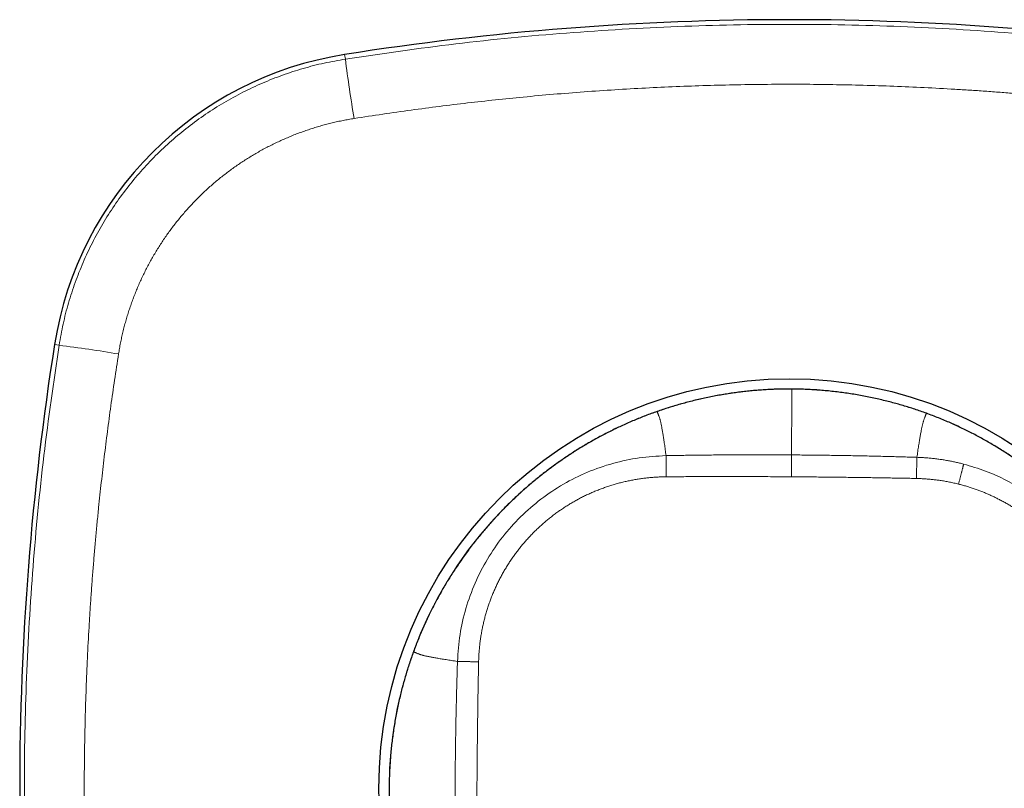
# Model space of a CAD drawing. Header units: millimetres. Extents: x 8 to 495, y 12 to 283.
# Tile 10 of 22: x 224 to 271, y 246 to 283. Entities that reach past the tile are written whole.
import ezdxf

# ---------------------------------------------------------------- set-up
doc = ezdxf.new("R2010")
doc.units = ezdxf.units.MM

msp = doc.modelspace()

# ---------------------------------------------------------------- linework, layer by layer
at = {"color": 8, "linetype": 'Continuous', "lineweight": 0}
for p, q in [((239.37, 281.579), (239.335, 281.801)), ((225.421, 267.63), (225.199, 267.665)), ((261.131, 265.495), (261.131, 265.495)), ((254.561, 264.401), (254.561, 264.401)), ((267.686, 264.313), (267.686, 264.313)), ((242.687, 252.686), (242.687, 252.686))]:
    msp.add_line(p, q, dxfattribs=at)
at = {"color": 7, "linetype": 'Continuous', "lineweight": 30}
msp.add_circle((261, 246), 20, dxfattribs=at)
at = {"color": 8, "linetype": 'Continuous', "lineweight": 0}
msp.add_circle((261, 246), 19.5, dxfattribs=at)
at = {"color": 7, "linetype": 'Continuous', "lineweight": 30}
for centre, radius, start, end in [((261, 144.5), 139, 81.03331, 98.96669), ((241.984, 265.016), 16.993, 98.9667, 171.0333), ((362.5, 246), 139, 171.03331, 188.96669)]:
    msp.add_arc(centre, radius, start, end, dxfattribs=at)
at = {"color": 8, "linetype": 'Continuous', "lineweight": 0}
for centre, start, end in [((311.8, 290.726), 187.19726, 189.49534), ((216.274, 195.2), 80.50466, 82.80274)]:
    msp.add_arc(centre, 73.005, start, end, dxfattribs=at)
for points, knots in [([(239.37, 281.579), (241.161, 281.841), (244.743, 282.364), (250.15, 282.881), (255.57, 283.203), (261, 283.307), (266.43, 283.203), (271.85, 282.881), (277.257, 282.364), (280.839, 281.841), (282.63, 281.579)], [0, 0, 0, 0, 0.125004, 0.250005, 0.375003, 0.5, 0.624997, 0.749995, 0.874996, 1, 1, 1, 1]), ([(225.421, 267.63), (225.482, 267.976), (225.604, 268.668), (225.869, 269.69), (226.193, 270.694), (226.582, 271.675), (227.03, 272.63), (227.538, 273.555), (228.103, 274.446), (228.724, 275.299), (229.396, 276.113), (230.118, 276.882), (230.887, 277.604), (231.701, 278.276), (232.554, 278.897), (233.445, 279.462), (234.37, 279.97), (235.325, 280.418), (236.306, 280.807), (237.31, 281.131), (238.332, 281.396), (239.024, 281.518), (239.37, 281.579)], [0, 0, 0, 0, 0.049999, 0.099998, 0.149998, 0.199998, 0.249998, 0.299998, 0.349998, 0.399999, 0.449999, 0.5, 0.550001, 0.600001, 0.650002, 0.700002, 0.750002, 0.800002, 0.850002, 0.900002, 0.950001, 1, 1, 1, 1]), ([(282.205, 278.683), (281.782, 278.748), (280.94, 278.878), (279.681, 279.058), (278.43, 279.226), (277.187, 279.381), (275.95, 279.524), (274.886, 279.637), (273.993, 279.726), (273.27, 279.794), (272.549, 279.858), (271.823, 279.918), (271.092, 279.975), (270.355, 280.028), (269.619, 280.077), (268.631, 280.137), (267.394, 280.202), (265.906, 280.264), (264.42, 280.31), (262.932, 280.341), (261.441, 280.355), (259.949, 280.351), (258.459, 280.33), (256.972, 280.293), (255.486, 280.241), (253.996, 280.172), (252.5, 280.086), (251.004, 279.984), (249.516, 279.865), (248.077, 279.734), (246.681, 279.593), (245.32, 279.441), (243.952, 279.275), (242.575, 279.094), (241.188, 278.898), (240.261, 278.754), (239.795, 278.683)], [0, 0, 0, 0, 0.030131, 0.059998, 0.089626, 0.119042, 0.148275, 0.177353, 0.194429, 0.211468, 0.228479, 0.245466, 0.262775, 0.280171, 0.297496, 0.314761, 0.349845, 0.384791, 0.419681, 0.454596, 0.489619, 0.524726, 0.559694, 0.594588, 0.629491, 0.664484, 0.699647, 0.735058, 0.770102, 0.804842, 0.836818, 0.868961, 0.901314, 0.933914, 0.966798, 1, 1, 1, 1]), ([(239.795, 278.683), (239.706, 278.668), (239.527, 278.639), (239.259, 278.588), (238.993, 278.532), (238.728, 278.471), (238.465, 278.406), (238.206, 278.335), (237.949, 278.26), (237.694, 278.18), (237.438, 278.094), (237.182, 278.002), (236.926, 277.905), (236.672, 277.803), (236.42, 277.695), (236.17, 277.583), (235.921, 277.465), (235.675, 277.343), (235.432, 277.215), (235.192, 277.084), (234.954, 276.948), (234.72, 276.807), (234.49, 276.663), (234.265, 276.516), (234.044, 276.365), (233.827, 276.21), (233.611, 276.05), (233.397, 275.885), (233.185, 275.715), (232.977, 275.54), (232.772, 275.362), (232.571, 275.18), (232.374, 274.994), (232.18, 274.804), (231.991, 274.61), (231.805, 274.413), (231.624, 274.212), (231.446, 274.008), (231.273, 273.801), (231.106, 273.592), (230.943, 273.382), (230.785, 273.168), (230.629, 272.949), (230.477, 272.726), (230.328, 272.499), (230.184, 272.268), (230.044, 272.034), (229.908, 271.797), (229.777, 271.558), (229.651, 271.316), (229.529, 271.072), (229.413, 270.825), (229.301, 270.576), (229.195, 270.326), (229.094, 270.075), (228.998, 269.823), (228.908, 269.572), (228.823, 269.319), (228.743, 269.062), (228.667, 268.802), (228.595, 268.539), (228.529, 268.275), (228.468, 268.009), (228.412, 267.742), (228.362, 267.474), (228.332, 267.294), (228.317, 267.205)], [0, 0, 0, 0, 0.015685, 0.031367, 0.047047, 0.062729, 0.078413, 0.093822, 0.109236, 0.124658, 0.14009, 0.155848, 0.171618, 0.187404, 0.203206, 0.219026, 0.234865, 0.250726, 0.266533, 0.282317, 0.298078, 0.313817, 0.329537, 0.344958, 0.360362, 0.375751, 0.391125, 0.4068, 0.422462, 0.438114, 0.453756, 0.46939, 0.485018, 0.50064, 0.516245, 0.531848, 0.547451, 0.563053, 0.578658, 0.593987, 0.609319, 0.624658, 0.640002, 0.655669, 0.671344, 0.687031, 0.70273, 0.718442, 0.73417, 0.749913, 0.765638, 0.78135, 0.797051, 0.812742, 0.828425, 0.843822, 0.859214, 0.874603, 0.889991, 0.905692, 0.921396, 0.937103, 0.952815, 0.968534, 0.984261, 1, 1, 1, 1]), ([(225.421, 224.37), (225.159, 226.161), (224.636, 229.743), (224.119, 235.15), (223.797, 240.57), (223.693, 246), (223.797, 251.43), (224.119, 256.85), (224.636, 262.257), (225.159, 265.839), (225.421, 267.63)], [0, 0, 0, 0, 0.125004, 0.250005, 0.375003, 0.5, 0.624997, 0.749995, 0.874996, 1, 1, 1, 1]), ([(228.317, 267.205), (228.252, 266.782), (228.122, 265.94), (227.942, 264.681), (227.774, 263.43), (227.619, 262.187), (227.476, 260.95), (227.363, 259.886), (227.274, 258.993), (227.206, 258.27), (227.142, 257.549), (227.082, 256.823), (227.025, 256.092), (226.972, 255.355), (226.923, 254.619), (226.863, 253.631), (226.798, 252.394), (226.736, 250.906), (226.69, 249.42), (226.659, 247.932), (226.645, 246.441), (226.649, 244.949), (226.67, 243.459), (226.707, 241.972), (226.759, 240.486), (226.828, 238.996), (226.914, 237.5), (227.016, 236.004), (227.135, 234.516), (227.266, 233.077), (227.407, 231.681), (227.559, 230.32), (227.725, 228.952), (227.906, 227.575), (228.102, 226.188), (228.246, 225.261), (228.317, 224.795)], [0, 0, 0, 0, 0.030131, 0.059998, 0.089626, 0.119042, 0.148275, 0.177353, 0.194429, 0.211468, 0.228479, 0.245466, 0.262775, 0.280171, 0.297497, 0.314762, 0.349846, 0.384792, 0.419682, 0.454596, 0.48962, 0.524727, 0.559695, 0.594589, 0.629492, 0.664485, 0.699648, 0.735058, 0.770102, 0.804842, 0.836818, 0.868961, 0.901314, 0.933914, 0.966798, 1, 1, 1, 1]), ([(261.131, 265.495), (261.031, 265.495), (260.831, 265.495), (260.531, 265.49), (260.231, 265.481), (259.932, 265.466), (259.633, 265.448), (259.334, 265.424), (259.025, 265.395), (258.707, 265.36), (258.38, 265.319), (258.054, 265.271), (257.728, 265.219), (257.403, 265.161), (257.08, 265.097), (256.757, 265.028), (256.436, 264.954), (256.116, 264.874), (255.799, 264.789), (255.485, 264.7), (255.176, 264.605), (254.867, 264.506), (254.663, 264.436), (254.561, 264.401)], [0, 0, 0, 0, 0.0448, 0.0896, 0.1344, 0.179199, 0.223999, 0.268798, 0.313598, 0.362878, 0.412158, 0.461439, 0.510719, 0.559999, 0.60928, 0.65856, 0.70784, 0.75712, 0.806399, 0.854799, 0.903199, 0.951599, 1, 1, 1, 1]), ([(261.131, 265.495), (261.131, 265.49), (261.131, 265.481), (261.131, 265.462), (261.131, 265.439), (261.13, 265.412), (261.13, 265.381), (261.13, 265.344), (261.13, 265.301), (261.129, 265.251), (261.129, 265.198), (261.129, 265.146), (261.128, 265.094), (261.128, 265.044), (261.128, 264.991), (261.127, 264.935), (261.127, 264.879), (261.126, 264.824), (261.126, 264.769), (261.126, 264.71), (261.125, 264.647), (261.125, 264.578), (261.124, 264.503), (261.124, 264.422), (261.123, 264.335), (261.122, 264.243), (261.122, 264.145), (261.121, 264.045), (261.12, 263.942), (261.12, 263.836), (261.119, 263.726), (261.118, 263.612), (261.117, 263.49), (261.117, 263.359), (261.116, 263.218), (261.115, 263.074), (261.114, 262.924), (261.113, 262.771), (261.112, 262.613), (261.11, 262.451), (261.11, 262.34), (261.109, 262.284)], [0, 0, 0, 0, 0.029204, 0.058407, 0.087611, 0.116815, 0.146018, 0.175222, 0.20964, 0.244058, 0.278476, 0.312896, 0.340434, 0.367973, 0.395516, 0.423062, 0.450612, 0.47226, 0.49391, 0.515563, 0.537224, 0.55889, 0.581874, 0.604863, 0.627856, 0.650858, 0.673873, 0.696899, 0.71862, 0.740349, 0.762086, 0.78383, 0.805579, 0.829859, 0.854145, 0.878436, 0.902733, 0.927036, 0.951346, 0.975667, 1, 1, 1, 1]), ([(267.686, 264.313), (267.592, 264.347), (267.404, 264.414), (267.12, 264.51), (266.834, 264.602), (266.547, 264.69), (266.259, 264.773), (265.97, 264.851), (265.669, 264.928), (265.358, 265.002), (265.036, 265.073), (264.713, 265.139), (264.389, 265.199), (264.063, 265.253), (263.737, 265.302), (263.41, 265.346), (263.082, 265.384), (262.754, 265.417), (262.427, 265.443), (262.102, 265.465), (261.779, 265.48), (261.455, 265.491), (261.239, 265.493), (261.131, 265.495)], [0, 0, 0, 0, 0.044801, 0.0896013, 0.1344013, 0.179201, 0.2240008, 0.2688006, 0.3136006, 0.3628807, 0.4121609, 0.4614413, 0.5107217, 0.5600021, 0.6092824, 0.6585624, 0.7078423, 0.7571218, 0.8064012, 0.8548005, 0.9031999, 0.9515996, 1, 1, 1, 1]), ([(254.561, 264.401), (254.472, 264.369), (254.294, 264.307), (254.03, 264.207), (253.767, 264.104), (253.505, 263.998), (253.245, 263.887), (252.971, 263.766), (252.684, 263.634), (252.384, 263.489), (252.087, 263.339), (251.803, 263.19), (251.531, 263.042), (251.273, 262.896), (251.016, 262.745), (250.762, 262.591), (250.51, 262.433), (250.261, 262.271), (250.014, 262.105), (249.77, 261.936), (249.528, 261.763), (249.289, 261.586), (249.053, 261.406), (248.819, 261.222), (248.588, 261.034), (248.361, 260.843), (248.136, 260.649), (247.91, 260.448), (247.685, 260.24), (247.459, 260.026), (247.236, 259.807), (247.018, 259.586), (246.802, 259.361), (246.594, 259.136), (246.392, 258.911), (246.197, 258.687), (246.005, 258.459), (245.817, 258.229), (245.632, 257.996), (245.451, 257.761), (245.274, 257.522), (245.097, 257.277), (244.922, 257.026), (244.747, 256.767), (244.577, 256.506), (244.412, 256.243), (244.25, 255.977), (244.093, 255.708), (243.94, 255.436), (243.791, 255.163), (243.647, 254.887), (243.508, 254.608), (243.372, 254.328), (243.244, 254.05), (243.122, 253.777), (243.007, 253.506), (242.896, 253.235), (242.789, 252.961), (242.721, 252.778), (242.687, 252.686)], [0, 0, 0, 0, 0.016391, 0.032782, 0.049174, 0.065565, 0.081956, 0.098347, 0.117665, 0.136983, 0.1563, 0.175618, 0.192866, 0.210114, 0.227362, 0.24461, 0.261858, 0.279106, 0.296354, 0.313602, 0.330849, 0.348097, 0.365345, 0.382593, 0.399841, 0.417089, 0.434336, 0.451584, 0.469653, 0.487723, 0.505792, 0.523861, 0.54193, 0.559999, 0.577247, 0.594495, 0.611743, 0.628991, 0.646238, 0.663486, 0.680734, 0.697982, 0.716051, 0.73412, 0.75219, 0.770259, 0.788328, 0.806397, 0.824467, 0.842536, 0.860605, 0.878675, 0.896744, 0.914814, 0.931851, 0.948888, 0.965925, 0.982963, 1, 1, 1, 1]), ([(254.561, 264.401), (254.562, 264.397), (254.566, 264.388), (254.573, 264.369), (254.582, 264.346), (254.594, 264.319), (254.606, 264.288), (254.621, 264.252), (254.637, 264.21), (254.654, 264.162), (254.672, 264.112), (254.689, 264.06), (254.705, 264.005), (254.721, 263.948), (254.735, 263.889), (254.749, 263.826), (254.763, 263.76), (254.777, 263.689), (254.792, 263.613), (254.806, 263.532), (254.821, 263.446), (254.837, 263.355), (254.853, 263.258), (254.869, 263.156), (254.886, 263.049), (254.903, 262.934), (254.921, 262.81), (254.94, 262.677), (254.958, 262.539), (254.977, 262.397), (254.989, 262.298), (254.995, 262.249)], [0, 0, 0, 0, 0.029283, 0.058566, 0.08785, 0.117133, 0.146417, 0.175701, 0.210214, 0.244726, 0.279238, 0.313749, 0.348965, 0.384181, 0.419399, 0.454618, 0.489832, 0.525044, 0.560259, 0.595469, 0.63067, 0.66587, 0.701075, 0.736281, 0.771482, 0.806674, 0.845371, 0.88405, 0.922712, 0.96136, 1, 1, 1, 1]), ([(267.686, 264.313), (267.684, 264.309), (267.681, 264.3), (267.673, 264.281), (267.663, 264.258), (267.652, 264.231), (267.639, 264.201), (267.624, 264.164), (267.607, 264.123), (267.589, 264.075), (267.571, 264.026), (267.553, 263.973), (267.536, 263.919), (267.52, 263.862), (267.504, 263.803), (267.489, 263.741), (267.475, 263.675), (267.46, 263.604), (267.444, 263.529), (267.429, 263.448), (267.412, 263.362), (267.396, 263.27), (267.378, 263.174), (267.36, 263.072), (267.342, 262.965), (267.323, 262.85), (267.304, 262.727), (267.283, 262.594), (267.263, 262.457), (267.243, 262.315), (267.229, 262.216), (267.222, 262.167)], [0, 0, 0, 0, 0.029283, 0.058566, 0.08785, 0.117133, 0.146417, 0.175701, 0.210214, 0.244726, 0.279238, 0.313749, 0.348965, 0.384181, 0.419399, 0.454618, 0.489832, 0.525044, 0.560259, 0.595469, 0.63067, 0.66587, 0.701075, 0.736281, 0.771482, 0.806674, 0.845371, 0.88405, 0.922712, 0.96136, 1, 1, 1, 1]), ([(279.401, 252.439), (279.369, 252.528), (279.307, 252.706), (279.207, 252.97), (279.104, 253.233), (278.998, 253.495), (278.887, 253.755), (278.766, 254.029), (278.634, 254.316), (278.489, 254.616), (278.339, 254.913), (278.19, 255.197), (278.042, 255.469), (277.896, 255.727), (277.745, 255.984), (277.591, 256.238), (277.433, 256.49), (277.271, 256.739), (277.105, 256.986), (276.936, 257.23), (276.763, 257.472), (276.586, 257.711), (276.406, 257.947), (276.222, 258.181), (276.034, 258.412), (275.843, 258.639), (275.649, 258.864), (275.448, 259.09), (275.24, 259.315), (275.026, 259.541), (274.807, 259.764), (274.586, 259.982), (274.361, 260.198), (274.136, 260.406), (273.911, 260.608), (273.687, 260.803), (273.459, 260.995), (273.229, 261.183), (272.996, 261.368), (272.761, 261.549), (272.522, 261.726), (272.277, 261.903), (272.026, 262.078), (271.767, 262.253), (271.506, 262.423), (271.243, 262.588), (270.977, 262.75), (270.708, 262.907), (270.436, 263.06), (270.163, 263.209), (269.887, 263.353), (269.608, 263.492), (269.328, 263.628), (269.05, 263.756), (268.777, 263.878), (268.506, 263.993), (268.235, 264.104), (267.961, 264.211), (267.778, 264.279), (267.686, 264.313)], [0, 0, 0, 0, 0.016391, 0.032783, 0.049174, 0.065565, 0.081956, 0.098347, 0.117665, 0.136983, 0.156301, 0.175619, 0.192867, 0.210115, 0.227363, 0.24461, 0.261858, 0.279106, 0.296354, 0.313602, 0.33085, 0.348098, 0.365346, 0.382593, 0.399841, 0.417089, 0.434337, 0.451585, 0.469654, 0.487723, 0.505792, 0.523861, 0.54193, 0.56, 0.577247, 0.594495, 0.611743, 0.628991, 0.646239, 0.663487, 0.680735, 0.697982, 0.716052, 0.734121, 0.75219, 0.770259, 0.788329, 0.806398, 0.824467, 0.842537, 0.860606, 0.878675, 0.896745, 0.914814, 0.931851, 0.948889, 0.965926, 0.982963, 1, 1, 1, 1]), ([(244.833, 252.222), (244.864, 252.658), (244.924, 253.53), (245.222, 254.812), (245.669, 256.048), (246.271, 257.218), (247.015, 258.302), (247.892, 259.285), (248.886, 260.148), (249.981, 260.878), (251.159, 261.465), (252.401, 261.895), (253.686, 262.176), (254.559, 262.224), (254.995, 262.249)], [0, 0, 0, 0, 0.083172, 0.166453, 0.249782, 0.333146, 0.416545, 0.499973, 0.583398, 0.666808, 0.75019, 0.83353, 0.916809, 1, 1, 1, 1]), ([(254.995, 262.249), (255.111, 262.251), (255.342, 262.255), (255.685, 262.261), (256.025, 262.266), (256.359, 262.271), (256.69, 262.275), (257.037, 262.278), (257.399, 262.282), (257.776, 262.284), (258.15, 262.286), (258.572, 262.288), (259.044, 262.29), (259.564, 262.29), (260.081, 262.289), (260.596, 262.287), (260.938, 262.285), (261.109, 262.284)], [0, 0, 0, 0, 0.0569899, 0.1131768, 0.1686163, 0.223362, 0.2774654, 0.3309765, 0.3933488, 0.4550436, 0.5161369, 0.5767028, 0.6624482, 0.7474596, 0.8319341, 0.9160582, 1, 1, 1, 1]), ([(254.995, 262.249), (254.995, 262.246), (254.995, 262.241), (254.995, 262.227), (254.995, 262.209), (254.995, 262.187), (254.995, 262.161), (254.995, 262.131), (254.996, 262.095), (254.996, 262.054), (254.997, 262.008), (254.998, 261.957), (254.998, 261.903), (254.999, 261.845), (255, 261.783), (255.001, 261.719), (255.003, 261.652), (255.004, 261.582), (255.005, 261.511), (255.007, 261.439), (255.008, 261.366), (255.009, 261.293), (255.01, 261.243), (255.011, 261.219)], [0, 0, 0, 0, 0.044729, 0.089517, 0.134341, 0.179182, 0.224026, 0.268862, 0.313683, 0.362964, 0.412227, 0.461475, 0.510717, 0.55996, 0.609214, 0.658484, 0.707775, 0.757085, 0.806409, 0.854854, 0.903284, 0.951676, 1, 1, 1, 1]), ([(261.109, 262.284), (261.109, 262.279), (261.109, 262.269), (261.109, 262.246), (261.109, 262.218), (261.109, 262.185), (261.108, 262.147), (261.108, 262.105), (261.108, 262.059), (261.107, 262.011), (261.107, 261.958), (261.107, 261.902), (261.106, 261.843), (261.106, 261.781), (261.106, 261.716), (261.105, 261.648), (261.105, 261.579), (261.104, 261.508), (261.104, 261.436), (261.103, 261.364), (261.103, 261.291), (261.102, 261.242), (261.102, 261.218)], [0, 0, 0, 0, 0.052201, 0.104465, 0.156761, 0.209068, 0.261369, 0.313655, 0.362937, 0.412204, 0.461459, 0.510709, 0.55996, 0.60922, 0.658493, 0.707783, 0.757088, 0.806405, 0.854842, 0.903268, 0.951661, 1, 1, 1, 1]), ([(261.109, 262.284), (261.245, 262.283), (261.518, 262.281), (261.927, 262.277), (262.337, 262.273), (262.748, 262.268), (263.162, 262.262), (263.579, 262.255), (263.999, 262.248), (264.406, 262.24), (264.8, 262.232), (265.182, 262.224), (265.567, 262.214), (265.93, 262.205), (266.268, 262.196), (266.583, 262.187), (266.901, 262.177), (267.115, 262.17), (267.222, 262.167)], [0, 0, 0, 0, 0.066773, 0.133614, 0.200643, 0.267947, 0.335618, 0.403755, 0.472454, 0.541818, 0.603491, 0.665834, 0.728923, 0.792839, 0.843692, 0.895149, 0.947244, 1, 1, 1, 1]), ([(267.222, 262.167), (267.222, 262.164), (267.223, 262.159), (267.222, 262.145), (267.222, 262.127), (267.222, 262.105), (267.221, 262.079), (267.221, 262.049), (267.22, 262.013), (267.219, 261.972), (267.218, 261.926), (267.216, 261.875), (267.215, 261.821), (267.213, 261.763), (267.211, 261.701), (267.209, 261.637), (267.207, 261.57), (267.205, 261.5), (267.203, 261.429), (267.2, 261.357), (267.198, 261.284), (267.195, 261.211), (267.194, 261.161), (267.193, 261.137)], [0, 0, 0, 0, 0.0447288, 0.0895168, 0.1343411, 0.1791824, 0.224026, 0.2688615, 0.3136825, 0.3629642, 0.4122267, 0.461475, 0.5107167, 0.5599602, 0.6092139, 0.6584843, 0.707775, 0.7570852, 0.8064091, 0.8548543, 0.9032841, 0.9516755, 1, 1, 1, 1]), ([(267.222, 262.167), (267.294, 262.164), (267.438, 262.158), (267.652, 262.144), (267.867, 262.126), (268.08, 262.104), (268.294, 262.077), (268.502, 262.046), (268.706, 262.012), (268.906, 261.974), (269.104, 261.933), (269.302, 261.888), (269.433, 261.854), (269.499, 261.838)], [0, 0, 0, 0, 0.093419, 0.186861, 0.28012, 0.373312, 0.466589, 0.559884, 0.647836, 0.735838, 0.823886, 0.911948, 1, 1, 1, 1]), ([(269.499, 261.838), (269.499, 261.836), (269.498, 261.833), (269.496, 261.822), (269.492, 261.808), (269.487, 261.789), (269.482, 261.765), (269.475, 261.738), (269.467, 261.705), (269.457, 261.667), (269.446, 261.624), (269.434, 261.576), (269.42, 261.524), (269.406, 261.468), (269.391, 261.409), (269.375, 261.347), (269.358, 261.282), (269.341, 261.215), (269.323, 261.146), (269.305, 261.076), (269.286, 261.005), (269.268, 260.934), (269.255, 260.886), (269.249, 260.862)], [0, 0, 0, 0, 0.044721, 0.089507, 0.134334, 0.179181, 0.22403, 0.268869, 0.313693, 0.362975, 0.412235, 0.461479, 0.510716, 0.559955, 0.609205, 0.658474, 0.707766, 0.75708, 0.806409, 0.85486, 0.903294, 0.951684, 1, 1, 1, 1]), ([(269.499, 261.838), (269.857, 261.732), (270.574, 261.522), (271.599, 261.061), (272.571, 260.5), (273.476, 259.836), (274.304, 259.078), (275.046, 258.234), (275.691, 257.315), (276.234, 256.333), (276.631, 255.384), (276.909, 254.492), (277.092, 253.673), (277.213, 252.842), (277.237, 252.284), (277.249, 252.005)], [0, 0, 0, 0, 0.08331, 0.166661, 0.25004, 0.333438, 0.416847, 0.500257, 0.583655, 0.667028, 0.750365, 0.812872, 0.875307, 0.937692, 1, 1, 1, 1]), ([(245.863, 252.193), (245.865, 252.27), (245.87, 252.425), (245.883, 252.657), (245.903, 252.888), (245.928, 253.119), (245.959, 253.35), (245.995, 253.575), (246.036, 253.795), (246.081, 254.01), (246.131, 254.223), (246.186, 254.436), (246.247, 254.647), (246.312, 254.857), (246.383, 255.065), (246.458, 255.271), (246.539, 255.476), (246.623, 255.677), (246.712, 255.876), (246.805, 256.071), (246.903, 256.263), (247.006, 256.455), (247.114, 256.645), (247.227, 256.834), (247.344, 257.02), (247.467, 257.203), (247.592, 257.383), (247.721, 257.558), (247.854, 257.729), (247.99, 257.897), (248.131, 258.063), (248.277, 258.226), (248.428, 258.387), (248.583, 258.545), (248.742, 258.698), (248.904, 258.848), (249.07, 258.994), (249.239, 259.136), (249.411, 259.273), (249.586, 259.407), (249.764, 259.536), (249.946, 259.661), (250.129, 259.78), (250.314, 259.895), (250.5, 260.004), (250.689, 260.11), (250.882, 260.211), (251.078, 260.308), (251.278, 260.402), (251.48, 260.49), (251.684, 260.574), (251.89, 260.652), (252.097, 260.726), (252.307, 260.795), (252.517, 260.858), (252.73, 260.917), (252.943, 260.97), (253.158, 261.018), (253.373, 261.062), (253.59, 261.1), (253.801, 261.131), (254.007, 261.158), (254.208, 261.179), (254.408, 261.195), (254.609, 261.208), (254.81, 261.216), (254.944, 261.218), (255.011, 261.219)], [0, 0, 0, 0, 0.016319, 0.032646, 0.04898, 0.065322, 0.08167, 0.098024, 0.113449, 0.128879, 0.144313, 0.159752, 0.175195, 0.190642, 0.206093, 0.221547, 0.237004, 0.252465, 0.267653, 0.282843, 0.298036, 0.313232, 0.328706, 0.344183, 0.359662, 0.375142, 0.390624, 0.405832, 0.42104, 0.43625, 0.45146, 0.466982, 0.482504, 0.498026, 0.513548, 0.52907, 0.544592, 0.560113, 0.5756, 0.591086, 0.60657, 0.622053, 0.637535, 0.652738, 0.66794, 0.683139, 0.698336, 0.713841, 0.729343, 0.744843, 0.760339, 0.775832, 0.791322, 0.806809, 0.822292, 0.837771, 0.853245, 0.868716, 0.884182, 0.899643, 0.915099, 0.929262, 0.943421, 0.957574, 0.971722, 0.985864, 1, 1, 1, 1]), ([(255.011, 261.219), (255.127, 261.219), (255.356, 261.221), (255.699, 261.223), (256.036, 261.225), (256.37, 261.226), (256.7, 261.227), (257.045, 261.228), (257.405, 261.229), (257.781, 261.229), (258.154, 261.229), (258.575, 261.228), (259.044, 261.227), (259.563, 261.226), (260.078, 261.224), (260.59, 261.221), (260.932, 261.219), (261.102, 261.218)], [0, 0, 0, 0, 0.056978, 0.113157, 0.168592, 0.223334, 0.277435, 0.330943, 0.393313, 0.455006, 0.516099, 0.576665, 0.662414, 0.747434, 0.831917, 0.916048, 1, 1, 1, 1]), ([(261.102, 261.218), (261.238, 261.217), (261.509, 261.215), (261.916, 261.212), (262.325, 261.208), (262.735, 261.204), (263.148, 261.2), (263.563, 261.195), (263.981, 261.19), (264.387, 261.185), (264.78, 261.179), (265.159, 261.174), (265.544, 261.167), (265.905, 261.161), (266.242, 261.155), (266.556, 261.149), (266.873, 261.143), (267.086, 261.139), (267.193, 261.137)], [0, 0, 0, 0, 0.0667645, 0.1336224, 0.2006617, 0.2679728, 0.3356495, 0.4037885, 0.4724892, 0.5418544, 0.603529, 0.6658736, 0.7289638, 0.7928771, 0.8437235, 0.8951661, 0.9472448, 1, 1, 1, 1]), ([(267.193, 261.137), (267.257, 261.135), (267.387, 261.132), (267.58, 261.121), (267.774, 261.107), (267.967, 261.089), (268.16, 261.067), (268.363, 261.039), (268.578, 261.005), (268.803, 260.963), (269.027, 260.916), (269.175, 260.88), (269.249, 260.862)], [0, 0, 0, 0, 0.093172, 0.186426, 0.279735, 0.373073, 0.466426, 0.559781, 0.669807, 0.779838, 0.889892, 1, 1, 1, 1]), ([(269.249, 260.862), (269.313, 260.845), (269.441, 260.812), (269.633, 260.757), (269.823, 260.698), (270.011, 260.636), (270.199, 260.569), (270.381, 260.499), (270.559, 260.427), (270.731, 260.353), (270.902, 260.275), (271.071, 260.194), (271.245, 260.106), (271.424, 260.011), (271.607, 259.909), (271.787, 259.802), (271.965, 259.691), (272.141, 259.576), (272.314, 259.457), (272.484, 259.334), (272.651, 259.208), (272.815, 259.077), (272.977, 258.943), (273.135, 258.805), (273.29, 258.664), (273.442, 258.519), (273.59, 258.371), (273.735, 258.219), (273.879, 258.062), (274.021, 257.899), (274.162, 257.73), (274.298, 257.557), (274.431, 257.382), (274.559, 257.203), (274.68, 257.024), (274.796, 256.845), (274.906, 256.667), (275.012, 256.486), (275.114, 256.302), (275.211, 256.117), (275.304, 255.929), (275.393, 255.739), (275.479, 255.544), (275.562, 255.345), (275.641, 255.14), (275.715, 254.934), (275.784, 254.725), (275.848, 254.516), (275.907, 254.305), (275.961, 254.092), (276.01, 253.879), (276.054, 253.664), (276.093, 253.449), (276.126, 253.232), (276.154, 253.02), (276.177, 252.81), (276.194, 252.605), (276.207, 252.399), (276.216, 252.194), (276.218, 252.057), (276.219, 251.989)], [0, 0, 0, 0, 0.016371, 0.032745, 0.049124, 0.065506, 0.081892, 0.098281, 0.113737, 0.129195, 0.144656, 0.160119, 0.175584, 0.192846, 0.210111, 0.227378, 0.244647, 0.261919, 0.279191, 0.296466, 0.313741, 0.331018, 0.348296, 0.365575, 0.382855, 0.400135, 0.417415, 0.434695, 0.451975, 0.470078, 0.48818, 0.506281, 0.524381, 0.542479, 0.560576, 0.577848, 0.595118, 0.612386, 0.629652, 0.646915, 0.664175, 0.681432, 0.698686, 0.716758, 0.734827, 0.752891, 0.770951, 0.789007, 0.807058, 0.825104, 0.843145, 0.86118, 0.87921, 0.897234, 0.915252, 0.932233, 0.949215, 0.966218, 0.983181, 1, 1, 1, 1]), ([(242.687, 252.686), (242.649, 252.58), (242.574, 252.37), (242.467, 252.051), (242.365, 251.731), (242.269, 251.409), (242.179, 251.086), (242.094, 250.76), (242.017, 250.443), (241.947, 250.134), (241.884, 249.832), (241.826, 249.53), (241.773, 249.227), (241.724, 248.923), (241.681, 248.618), (241.642, 248.313), (241.608, 248.007), (241.578, 247.7), (241.554, 247.393), (241.534, 247.086), (241.52, 246.785), (241.51, 246.489), (241.505, 246.198), (241.504, 245.908), (241.508, 245.618), (241.516, 245.322), (241.529, 245.02), (241.547, 244.713), (241.569, 244.406), (241.597, 244.099), (241.629, 243.793), (241.666, 243.494), (241.706, 243.2), (241.75, 242.913), (241.798, 242.627), (241.85, 242.341), (241.907, 242.057), (241.968, 241.773), (242.033, 241.49), (242.102, 241.208), (242.176, 240.927), (242.253, 240.649), (242.334, 240.374), (242.418, 240.101), (242.506, 239.83), (242.568, 239.651), (242.599, 239.561)], [0, 0, 0, 0, 0.025092, 0.050184, 0.075276, 0.100368, 0.12546, 0.150551, 0.175642, 0.198641, 0.22164, 0.244638, 0.267635, 0.290632, 0.313628, 0.336624, 0.359619, 0.382613, 0.405607, 0.428601, 0.451595, 0.473274, 0.494954, 0.516633, 0.538312, 0.559992, 0.582985, 0.605979, 0.628974, 0.651968, 0.674963, 0.697959, 0.719641, 0.741324, 0.763007, 0.784691, 0.806375, 0.82806, 0.849745, 0.871431, 0.893117, 0.914803, 0.936102, 0.957402, 0.978701, 1, 1, 1, 1]), ([(242.687, 252.686), (242.691, 252.684), (242.7, 252.681), (242.719, 252.673), (242.742, 252.663), (242.769, 252.652), (242.799, 252.639), (242.836, 252.624), (242.877, 252.607), (242.925, 252.589), (242.974, 252.571), (243.027, 252.553), (243.081, 252.536), (243.138, 252.52), (243.197, 252.504), (243.259, 252.489), (243.325, 252.475), (243.396, 252.46), (243.471, 252.444), (243.552, 252.429), (243.638, 252.412), (243.73, 252.396), (243.826, 252.378), (243.928, 252.36), (244.035, 252.342), (244.15, 252.323), (244.273, 252.304), (244.406, 252.283), (244.543, 252.263), (244.685, 252.243), (244.784, 252.229), (244.833, 252.222)], [0, 0, 0, 0, 0.029283, 0.058566, 0.08785, 0.117133, 0.146417, 0.175701, 0.210214, 0.244726, 0.279238, 0.313749, 0.348965, 0.384181, 0.419399, 0.454618, 0.489832, 0.525044, 0.560259, 0.595469, 0.63067, 0.66587, 0.701075, 0.736281, 0.771482, 0.806674, 0.845371, 0.88405, 0.922712, 0.96136, 1, 1, 1, 1]), ([(244.751, 239.995), (244.744, 240.403), (244.73, 241.201), (244.718, 242.377), (244.711, 243.514), (244.71, 244.625), (244.713, 245.72), (244.721, 246.791), (244.733, 247.847), (244.749, 248.898), (244.771, 249.973), (244.798, 251.084), (244.821, 251.838), (244.833, 252.222)], [0, 0, 0, 0, 0.1000481, 0.1958345, 0.2884625, 0.378994, 0.468317, 0.5573013, 0.6416925, 0.7273383, 0.8150326, 0.9056173, 1, 1, 1, 1]), ([(244.833, 252.222), (244.836, 252.222), (244.841, 252.223), (244.855, 252.222), (244.873, 252.222), (244.895, 252.222), (244.921, 252.221), (244.951, 252.221), (244.987, 252.22), (245.028, 252.219), (245.074, 252.217), (245.125, 252.216), (245.179, 252.215), (245.237, 252.213), (245.299, 252.211), (245.363, 252.209), (245.43, 252.207), (245.5, 252.205), (245.571, 252.202), (245.643, 252.2), (245.716, 252.198), (245.789, 252.195), (245.839, 252.194), (245.863, 252.193)], [0, 0, 0, 0, 0.044729, 0.089517, 0.134341, 0.179182, 0.224026, 0.268862, 0.313683, 0.362964, 0.412227, 0.461475, 0.510717, 0.55996, 0.609214, 0.658484, 0.707775, 0.757085, 0.806409, 0.854854, 0.903284, 0.951676, 1, 1, 1, 1]), ([(245.781, 240.011), (245.781, 240.122), (245.779, 240.343), (245.777, 240.672), (245.775, 240.997), (245.774, 241.318), (245.773, 241.635), (245.772, 241.949), (245.772, 242.298), (245.771, 242.681), (245.771, 243.099), (245.771, 243.513), (245.772, 243.949), (245.774, 244.408), (245.775, 244.889), (245.778, 245.368), (245.78, 245.846), (245.784, 246.323), (245.787, 246.778), (245.791, 247.211), (245.795, 247.623), (245.799, 248.037), (245.803, 248.453), (245.809, 248.873), (245.814, 249.297), (245.82, 249.695), (245.825, 250.065), (245.83, 250.409), (245.836, 250.757), (245.842, 251.109), (245.849, 251.466), (245.856, 251.827), (245.861, 252.07), (245.863, 252.193)], [0, 0, 0, 0, 0.027362, 0.054364, 0.081023, 0.10736, 0.133395, 0.15915, 0.184646, 0.219321, 0.253605, 0.287554, 0.321218, 0.360989, 0.400494, 0.439804, 0.478993, 0.518139, 0.557316, 0.590979, 0.624768, 0.658732, 0.692919, 0.72738, 0.762166, 0.797329, 0.825258, 0.853479, 0.882023, 0.910916, 0.94019, 0.969874, 1, 1, 1, 1])]:
    msp.add_open_spline(points, degree=3, knots=knots, dxfattribs=at)
at = {"color": 7, "linetype": 'Continuous', "lineweight": 30}
for points, knots in [([(261.131, 265.495), (261.027, 265.495), (260.819, 265.495), (260.506, 265.49), (260.194, 265.479), (259.882, 265.464), (259.57, 265.443), (259.265, 265.418), (258.966, 265.389), (258.673, 265.356), (258.381, 265.319), (258.09, 265.277), (257.793, 265.23), (257.491, 265.177), (257.184, 265.118), (256.878, 265.055), (256.574, 264.986), (256.27, 264.913), (255.973, 264.836), (255.684, 264.757), (255.401, 264.674), (255.119, 264.588), (254.839, 264.497), (254.654, 264.433), (254.561, 264.401)], [0, 0, 0, 0, 0.046666, 0.093333, 0.14, 0.186669, 0.233337, 0.280004, 0.324003, 0.368002, 0.412001, 0.456, 0.5, 0.546666, 0.593332, 0.639998, 0.686663, 0.733329, 0.779996, 0.823997, 0.868, 0.912004, 0.956004, 1, 1, 1, 1]), ([(267.686, 264.313), (267.592, 264.347), (267.404, 264.414), (267.12, 264.51), (266.834, 264.602), (266.547, 264.69), (266.259, 264.773), (265.97, 264.851), (265.669, 264.928), (265.358, 265.002), (265.036, 265.073), (264.713, 265.139), (264.389, 265.199), (264.063, 265.253), (263.737, 265.302), (263.41, 265.346), (263.083, 265.384), (262.754, 265.417), (262.428, 265.444), (262.102, 265.465), (261.779, 265.48), (261.455, 265.491), (261.239, 265.494), (261.131, 265.495)], [0, 0, 0, 0, 0.044804, 0.089607, 0.134409, 0.17921, 0.22401, 0.268809, 0.313608, 0.362887, 0.412165, 0.461442, 0.510721, 0.559999, 0.609277, 0.658555, 0.707833, 0.757111, 0.806391, 0.854792, 0.903195, 0.951598, 1, 1, 1, 1]), ([(254.561, 264.401), (254.466, 264.367), (254.276, 264.3), (253.994, 264.194), (253.714, 264.083), (253.435, 263.968), (253.158, 263.849), (252.882, 263.725), (252.609, 263.598), (252.334, 263.464), (252.056, 263.323), (251.776, 263.176), (251.499, 263.024), (251.224, 262.868), (250.952, 262.707), (250.687, 262.545), (250.428, 262.381), (250.176, 262.215), (249.927, 262.046), (249.68, 261.872), (249.435, 261.695), (249.194, 261.514), (248.955, 261.33), (248.716, 261.139), (248.476, 260.941), (248.235, 260.736), (247.998, 260.527), (247.764, 260.314), (247.534, 260.098), (247.311, 259.881), (247.094, 259.664), (246.885, 259.447), (246.678, 259.227), (246.475, 259.004), (246.276, 258.778), (246.08, 258.549), (245.887, 258.316), (245.696, 258.077), (245.505, 257.832), (245.315, 257.579), (245.129, 257.323), (244.948, 257.064), (244.771, 256.803), (244.6, 256.542), (244.437, 256.283), (244.28, 256.026), (244.127, 255.766), (243.977, 255.504), (243.832, 255.239), (243.692, 254.972), (243.555, 254.704), (243.42, 254.428), (243.288, 254.147), (243.158, 253.859), (243.033, 253.568), (242.913, 253.276), (242.797, 252.982), (242.724, 252.785), (242.687, 252.686)], [0, 0, 0, 0, 0.0175, 0.035, 0.0525, 0.070001, 0.087501, 0.105001, 0.122501, 0.140001, 0.158334, 0.176668, 0.195001, 0.213334, 0.231667, 0.250001, 0.267501, 0.285001, 0.302501, 0.32, 0.3375, 0.355, 0.3725, 0.39, 0.408334, 0.426667, 0.445, 0.463334, 0.481667, 0.5, 0.5175, 0.535, 0.5525, 0.57, 0.5875, 0.605, 0.6225, 0.64, 0.658333, 0.676666, 0.695, 0.713333, 0.731666, 0.749999, 0.767499, 0.784999, 0.802499, 0.819999, 0.837499, 0.854999, 0.872499, 0.889999, 0.908333, 0.926666, 0.945, 0.963333, 0.981667, 1, 1, 1, 1]), ([(279.401, 252.439), (279.367, 252.534), (279.3, 252.724), (279.194, 253.006), (279.083, 253.286), (278.968, 253.565), (278.849, 253.842), (278.725, 254.118), (278.598, 254.391), (278.464, 254.666), (278.323, 254.944), (278.176, 255.224), (278.024, 255.501), (277.868, 255.776), (277.707, 256.048), (277.545, 256.313), (277.38, 256.572), (277.215, 256.824), (277.046, 257.074), (276.872, 257.32), (276.695, 257.565), (276.514, 257.806), (276.33, 258.045), (276.139, 258.284), (275.941, 258.524), (275.736, 258.765), (275.527, 259.002), (275.314, 259.236), (275.098, 259.466), (274.881, 259.689), (274.664, 259.906), (274.447, 260.115), (274.227, 260.322), (274.004, 260.525), (273.778, 260.724), (273.549, 260.92), (273.316, 261.113), (273.077, 261.304), (272.832, 261.495), (272.579, 261.685), (272.323, 261.87), (272.064, 262.052), (271.803, 262.229), (271.542, 262.4), (271.283, 262.563), (271.026, 262.72), (270.766, 262.873), (270.504, 263.023), (270.239, 263.168), (269.972, 263.308), (269.704, 263.445), (269.428, 263.58), (269.147, 263.712), (268.859, 263.842), (268.568, 263.967), (268.276, 264.087), (267.982, 264.203), (267.785, 264.276), (267.686, 264.313)], [0, 0, 0, 0, 0.017499, 0.034999, 0.052499, 0.07, 0.0875, 0.105, 0.122501, 0.140001, 0.158335, 0.176669, 0.195002, 0.213336, 0.231669, 0.250002, 0.267502, 0.285002, 0.302502, 0.320002, 0.337502, 0.355001, 0.372501, 0.390001, 0.408334, 0.426667, 0.445, 0.463334, 0.481667, 0.5, 0.5175, 0.535, 0.5525, 0.57, 0.5875, 0.605, 0.6225, 0.639999, 0.658332, 0.676665, 0.694998, 0.713331, 0.731665, 0.749998, 0.767498, 0.784998, 0.802498, 0.819998, 0.837499, 0.854999, 0.8725, 0.89, 0.908334, 0.926668, 0.945001, 0.963335, 0.981668, 1, 1, 1, 1]), ([(242.687, 252.686), (242.653, 252.592), (242.586, 252.404), (242.489, 252.119), (242.397, 251.834), (242.31, 251.547), (242.227, 251.259), (242.148, 250.97), (242.071, 250.669), (241.997, 250.358), (241.926, 250.036), (241.861, 249.713), (241.801, 249.388), (241.746, 249.063), (241.697, 248.737), (241.653, 248.41), (241.615, 248.082), (241.583, 247.754), (241.556, 247.427), (241.535, 247.102), (241.519, 246.778), (241.509, 246.455), (241.504, 246.139), (241.505, 245.831), (241.51, 245.531), (241.519, 245.232), (241.533, 244.932), (241.552, 244.633), (241.575, 244.334), (241.604, 244.025), (241.639, 243.708), (241.681, 243.38), (241.728, 243.054), (241.78, 242.728), (241.838, 242.403), (241.902, 242.08), (241.971, 241.757), (242.046, 241.436), (242.126, 241.116), (242.21, 240.799), (242.3, 240.486), (242.394, 240.176), (242.493, 239.867), (242.564, 239.663), (242.599, 239.561)], [0, 0, 0, 0, 0.0224035, 0.0448072, 0.067211, 0.0896148, 0.1120184, 0.1344217, 0.1568246, 0.1814672, 0.2061092, 0.2307504, 0.255391, 0.2800308, 0.3046698, 0.3293082, 0.3539459, 0.378583, 0.4032196, 0.4274158, 0.4516117, 0.4758074, 0.5000029, 0.5223988, 0.5447948, 0.5671909, 0.5895872, 0.6119838, 0.6343807, 0.656778, 0.6814156, 0.7060538, 0.7306927, 0.7553323, 0.7799727, 0.8046139, 0.8292558, 0.8538983, 0.8785414, 0.903185, 0.9273888, 0.9515927, 0.9757966, 1, 1, 1, 1])]:
    msp.add_open_spline(points, degree=3, knots=knots, dxfattribs=at)

doc.saveas('drawing.dxf')
